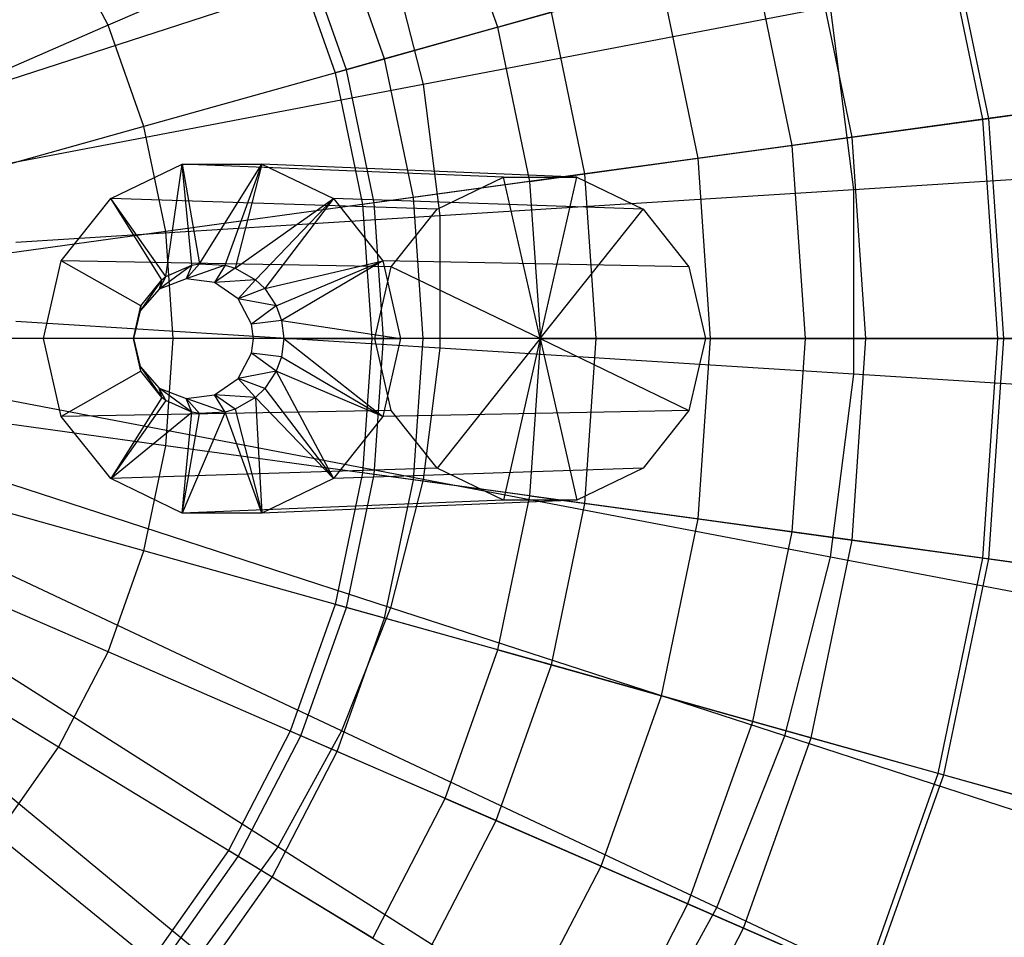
# Model space of a CAD drawing. Extents: x -12.2 to 12.8, y 0.1 to 12.5.
# Tile 59 of 66: x 5.854 to 6.647, y 4.991 to 5.73. Entities that reach past the tile are written whole.
import ezdxf

# ---------------------------------------------------------------- set-up
doc = ezdxf.new("R2010")
doc.units = 0
doc.header["$LTSCALE"] = 2.54
doc.layers.get('0').update_dxf_attribs({"color": 13, "linetype": 'CONTINUOUS'})

# ---------------------------------------------------------------- blocks, each defined once
blk = doc.blocks.new('GRUPUJ_1')
at = {"color": 0}
for p, q in [((18.44433, 5.65522, 7.61823), (18.40183, 5.77479, 7.61823)), ((18.44433, 5.65522, 7.61823), (18.40183, 5.77479, 7.61823)), ((18.83527, 5.58115, 12.80126), (18.79921, 5.75465, 12.80126)), ((18.83527, 5.58115, 12.80126), (18.79921, 5.75465, 12.80126)), ((18.83988, 5.58179, 8.08117), (18.8037, 5.75591, 8.08117)), ((18.83988, 5.58179, 8.08117), (18.8037, 5.75591, 8.08117)), ((18.35304, 5.62964, 7.49957), (18.31488, 5.73703, 7.49957)), ((18.35304, 5.62964, 7.49957), (18.31488, 5.73703, 7.49957)), ((18.13015, 5.65679, 14.10488), (18.09036, 5.73357, 14.10488)), ((18.13015, 5.65679, 14.10488), (18.09036, 5.73357, 14.10488)), ((18.28555, 5.72429, 13.84361), (18.13015, 5.65679, 14.10488)), ((18.28555, 5.72429, 13.84361), (18.13015, 5.65679, 14.10488)), ((18.32225, 5.62101, 13.84361), (18.28555, 5.72429, 13.84361)), ((18.32225, 5.62101, 13.84361), (18.28555, 5.72429, 13.84361)), ((18.72984, 5.56666, 7.91926), (18.69674, 5.72594, 7.91926)), ((18.72984, 5.56666, 7.91926), (18.69674, 5.72594, 7.91926)), ((18.27699, 5.72057, 7.52774), (18.31326, 5.6185, 7.52774)), ((18.35766, 5.71242, 17.97926), (18.03205, 5.60663, 18.05329)), ((18.35766, 5.71242, 17.97926), (18.03205, 5.60663, 18.05329)), ((18.35766, 5.71242, 17.97926), (18.38418, 5.60913, 17.97926)), ((18.35766, 5.71242, 17.97926), (18.38418, 5.60913, 17.97926)), ((18.68154, 5.56002, 13.17998), (18.64979, 5.71279, 13.17998)), ((18.68154, 5.56002, 13.17998), (18.64979, 5.71279, 13.17998)), ((18.44433, 5.65522, 7.61823), (18.57621, 5.69217, 7.76816)), ((18.44433, 5.65522, 7.61823), (18.57621, 5.69217, 7.76816)), ((18.60583, 5.54962, 7.76816), (18.57621, 5.69217, 7.76816)), ((18.60583, 5.54962, 7.76816), (18.57621, 5.69217, 7.76816)), ((18.48743, 5.6673, 13.53372), (18.32225, 5.62101, 13.84361)), ((18.48743, 5.6673, 13.53372), (18.32225, 5.62101, 13.84361)), ((18.71246, 5.67175, 17.87622), (18.38418, 5.60913, 17.97926)), ((18.71246, 5.67175, 17.87622), (18.38418, 5.60913, 17.97926)), ((18.5145, 5.53706, 13.53372), (18.48743, 5.6673, 13.53372)), ((18.5145, 5.53706, 13.53372), (18.48743, 5.6673, 13.53372)), ((18.73109, 5.52431, 17.87622), (18.71246, 5.67175, 17.87622)), ((18.73109, 5.52431, 17.87622), (18.71246, 5.67175, 17.87622)), ((18.13015, 5.65679, 14.10488), (17.98736, 5.59477, 14.30535)), ((18.13015, 5.65679, 14.10488), (17.98736, 5.59477, 14.30535)), ((18.15911, 5.5753, 14.10488), (18.13015, 5.65679, 14.10488)), ((18.15911, 5.5753, 14.10488), (18.13015, 5.65679, 14.10488)), ((18.44433, 5.65522, 7.61823), (18.35304, 5.62964, 7.49957)), ((18.44433, 5.65522, 7.61823), (18.35304, 5.62964, 7.49957)), ((18.47015, 5.53097, 7.61823), (18.44433, 5.65522, 7.61823)), ((18.47015, 5.53097, 7.61823), (18.44433, 5.65522, 7.61823)), ((18.35304, 5.62964, 7.49957), (18.31326, 5.6185, 7.52774)), ((18.35304, 5.62964, 7.49957), (18.31326, 5.6185, 7.52774)), ((18.37623, 5.51806, 7.49957), (18.35304, 5.62964, 7.49957)), ((18.37623, 5.51806, 7.49957), (18.35304, 5.62964, 7.49957)), ((18.32225, 5.62101, 13.84361), (18.15911, 5.5753, 14.10488)), ((18.32225, 5.62101, 13.84361), (18.15911, 5.5753, 14.10488)), ((18.31326, 5.6185, 7.52774), (18.3353, 5.51243, 7.52774)), ((18.34455, 5.5137, 13.84361), (18.32225, 5.62101, 13.84361)), ((18.34455, 5.5137, 13.84361), (18.32225, 5.62101, 13.84361)), ((18.38418, 5.60913, 17.97926), (18.04788, 5.54498, 18.05329)), ((18.38418, 5.60913, 17.97926), (18.04788, 5.54498, 18.05329)), ((18.38418, 5.60913, 17.97926), (18.39755, 5.50332, 17.97926)), ((18.38418, 5.60913, 17.97926), (18.39755, 5.50332, 17.97926)), ((18.97038, 5.59972, 12.4101), (18.83527, 5.58115, 12.80126)), ((18.97038, 5.59972, 12.4101), (18.83527, 5.58115, 12.80126)), ((18.83988, 5.58179, 8.08117), (18.94168, 5.59578, 8.26638)), ((18.83988, 5.58179, 8.08117), (18.94168, 5.59578, 8.26638)), ((18.83527, 5.58115, 12.80126), (18.68154, 5.56002, 13.17998)), ((18.83527, 5.58115, 12.80126), (18.68154, 5.56002, 13.17998)), ((18.72984, 5.56666, 7.91926), (18.83988, 5.58179, 8.08117)), ((18.72984, 5.56666, 7.91926), (18.83988, 5.58179, 8.08117)), ((18.84736, 5.40436, 12.80126), (18.83527, 5.58115, 12.80126)), ((18.84736, 5.40436, 12.80126), (18.83527, 5.58115, 12.80126)), ((18.85202, 5.40436, 8.08117), (18.83988, 5.58179, 8.08117)), ((18.85202, 5.40436, 8.08117), (18.83988, 5.58179, 8.08117)), ((18.15911, 5.5753, 14.10488), (18.0092, 5.5333, 14.30535)), ((18.15911, 5.5753, 14.10488), (18.0092, 5.5333, 14.30535)), ((18.1767, 5.49063, 14.10488), (18.15911, 5.5753, 14.10488)), ((18.1767, 5.49063, 14.10488), (18.15911, 5.5753, 14.10488)), ((18.60583, 5.54962, 7.76816), (18.72984, 5.56666, 7.91926)), ((18.60583, 5.54962, 7.76816), (18.72984, 5.56666, 7.91926)), ((18.74094, 5.40436, 7.91926), (18.72984, 5.56666, 7.91926)), ((18.74094, 5.40436, 7.91926), (18.72984, 5.56666, 7.91926)), ((18.68154, 5.56002, 13.17998), (18.5145, 5.53706, 13.53372)), ((18.68154, 5.56002, 13.17998), (18.5145, 5.53706, 13.53372)), ((18.69219, 5.40436, 13.17998), (18.68154, 5.56002, 13.17998)), ((18.69219, 5.40436, 13.17998), (18.68154, 5.56002, 13.17998)), ((18.47015, 5.53097, 7.61823), (18.60583, 5.54962, 7.76816)), ((18.47015, 5.53097, 7.61823), (18.60583, 5.54962, 7.76816)), ((18.61577, 5.40436, 7.76816), (18.60583, 5.54962, 7.76816)), ((18.61577, 5.40436, 7.76816), (18.60583, 5.54962, 7.76816)), ((18.13228, 5.51718, 12.08956), (18.18999, 5.54504, 12.09373)), ((18.13228, 5.51718, 12.08956), (18.18999, 5.54504, 12.09373)), ((18.17677, 5.45433, 12.24354), (18.18999, 5.54504, 12.09373)), ((18.17677, 5.45433, 12.24354), (18.18999, 5.54504, 12.09373)), ((18.44873, 5.53451, 8.5465), (18.18999, 5.54504, 12.09373)), ((18.44873, 5.53451, 8.5465), (18.18999, 5.54504, 12.09373)), ((18.18999, 5.54504, 12.09373), (18.25404, 5.54504, 12.09836)), ((18.1977, 5.46356, 12.24505), (18.18999, 5.54504, 12.09373)), ((18.18999, 5.54504, 12.09373), (18.20388, 5.46464, 12.2455)), ((18.18999, 5.54504, 12.09373), (18.25404, 5.54504, 12.09836)), ((18.1977, 5.46356, 12.24505), (18.18999, 5.54504, 12.09373)), ((18.18999, 5.54504, 12.09373), (18.20388, 5.46464, 12.2455)), ((18.20388, 5.46464, 12.2455), (18.25404, 5.54504, 12.09836)), ((18.20388, 5.46464, 12.2455), (18.25404, 5.54504, 12.09836)), ((18.22466, 5.46356, 12.247), (18.25404, 5.54504, 12.09836)), ((18.22466, 5.46356, 12.247), (18.25404, 5.54504, 12.09836)), ((18.25404, 5.54504, 12.09836), (18.23266, 5.46114, 12.24758)), ((18.25404, 5.54504, 12.09836), (18.23266, 5.46114, 12.24758)), ((18.50799, 5.53451, 8.55078), (18.25404, 5.54504, 12.09836)), ((18.25404, 5.54504, 12.09836), (18.31175, 5.51718, 12.10253)), ((18.50799, 5.53451, 8.55078), (18.25404, 5.54504, 12.09836)), ((18.25404, 5.54504, 12.09836), (18.31175, 5.51718, 12.10253)), ((19.04368, 5.54397, 17.74906), (18.73109, 5.52431, 17.87622)), ((19.04368, 5.54397, 17.74906), (18.73109, 5.52431, 17.87622)), ((18.5145, 5.53706, 13.53372), (18.34455, 5.5137, 13.84361)), ((18.5145, 5.53706, 13.53372), (18.34455, 5.5137, 13.84361)), ((18.47015, 5.53097, 7.61823), (18.37623, 5.51806, 7.49957)), ((18.47015, 5.53097, 7.61823), (18.37623, 5.51806, 7.49957)), ((18.39534, 5.50873, 8.54264), (18.44873, 5.53451, 8.5465)), ((18.39534, 5.50873, 8.54264), (18.44873, 5.53451, 8.5465)), ((18.44873, 5.53451, 8.5465), (18.50799, 5.53451, 8.55078)), ((18.47838, 5.40436, 8.54832), (18.44873, 5.53451, 8.5465)), ((18.44873, 5.53451, 8.5465), (18.50799, 5.53451, 8.55078)), ((18.47838, 5.40436, 8.54832), (18.44873, 5.53451, 8.5465)), ((18.47881, 5.40436, 7.61823), (18.47015, 5.53097, 7.61823)), ((18.47881, 5.40436, 7.61823), (18.47015, 5.53097, 7.61823)), ((18.47838, 5.40436, 8.54832), (18.50799, 5.53451, 8.55078)), ((18.47838, 5.40436, 8.54832), (18.50799, 5.53451, 8.55078)), ((18.50799, 5.53451, 8.55078), (18.56138, 5.50873, 8.55464)), ((18.50799, 5.53451, 8.55078), (18.56138, 5.50873, 8.55464)), ((18.52357, 5.40436, 13.53372), (18.5145, 5.53706, 13.53372)), ((18.52357, 5.40436, 13.53372), (18.5145, 5.53706, 13.53372)), ((18.73109, 5.52431, 17.87622), (18.39755, 5.50332, 17.97926)), ((18.73109, 5.52431, 17.87622), (18.39755, 5.50332, 17.97926)), ((18.73109, 5.37569, 17.87622), (18.73109, 5.52431, 17.87622)), ((18.73109, 5.37569, 17.87622), (18.73109, 5.52431, 17.87622)), ((18.09234, 5.46697, 12.08667), (18.13228, 5.51718, 12.08956)), ((18.09234, 5.46697, 12.08667), (18.13228, 5.51718, 12.08956)), ((18.39534, 5.50873, 8.54264), (18.13228, 5.51718, 12.08956)), ((18.39534, 5.50873, 8.54264), (18.13228, 5.51718, 12.08956)), ((18.17341, 5.45184, 12.2433), (18.13228, 5.51718, 12.08956)), ((18.17677, 5.45433, 12.24354), (18.13228, 5.51718, 12.08956)), ((18.17341, 5.45184, 12.2433), (18.13228, 5.51718, 12.08956)), ((18.17677, 5.45433, 12.24354), (18.13228, 5.51718, 12.08956)), ((18.23266, 5.46114, 12.24758), (18.31175, 5.51718, 12.10253)), ((18.23266, 5.46114, 12.24758), (18.31175, 5.51718, 12.10253)), ((18.24894, 5.45184, 12.24876), (18.31175, 5.51718, 12.10253)), ((18.24894, 5.45184, 12.24876), (18.31175, 5.51718, 12.10253)), ((18.31175, 5.51718, 12.10253), (18.25651, 5.44463, 12.2493)), ((18.31175, 5.51718, 12.10253), (18.25651, 5.44463, 12.2493)), ((18.56138, 5.50873, 8.55464), (18.31175, 5.51718, 12.10253)), ((18.56138, 5.50873, 8.55464), (18.31175, 5.51718, 12.10253)), ((18.31175, 5.51718, 12.10253), (18.35169, 5.46697, 12.10542)), ((18.31175, 5.51718, 12.10253), (18.35169, 5.46697, 12.10542)), ((18.37623, 5.51806, 7.49957), (18.3353, 5.51243, 7.52774)), ((18.37623, 5.51806, 7.49957), (18.3353, 5.51243, 7.52774)), ((18.38401, 5.40436, 7.49957), (18.37623, 5.51806, 7.49957)), ((18.38401, 5.40436, 7.49957), (18.37623, 5.51806, 7.49957)), ((18.34455, 5.5137, 13.84361), (18.1767, 5.49063, 14.10488)), ((18.34455, 5.5137, 13.84361), (18.1767, 5.49063, 14.10488)), ((18.3353, 5.51243, 7.52774), (18.3427, 5.40436, 7.52774)), ((18.35203, 5.40436, 13.84361), (18.34455, 5.5137, 13.84361)), ((18.35203, 5.40436, 13.84361), (18.34455, 5.5137, 13.84361)), ((18.35839, 5.46228, 8.53997), (18.39534, 5.50873, 8.54264)), ((18.35839, 5.46228, 8.53997), (18.39534, 5.50873, 8.54264)), ((18.47838, 5.40436, 8.54832), (18.56138, 5.50873, 8.55464)), ((18.47838, 5.40436, 8.54832), (18.56138, 5.50873, 8.55464)), ((18.56138, 5.50873, 8.55464), (18.59833, 5.46228, 8.55731)), ((18.56138, 5.50873, 8.55464), (18.59833, 5.46228, 8.55731)), ((18.39755, 5.50332, 17.97926), (18.05586, 5.48183, 18.05329)), ((18.39755, 5.50332, 17.97926), (18.05586, 5.48183, 18.05329)), ((18.39755, 5.50332, 17.97926), (18.39755, 5.39668, 17.97926)), ((18.39755, 5.50332, 17.97926), (18.39755, 5.39668, 17.97926)), ((18.1767, 5.49063, 14.10488), (18.02247, 5.46944, 14.30535)), ((18.1767, 5.49063, 14.10488), (18.02247, 5.46944, 14.30535)), ((18.1826, 5.40436, 14.10488), (18.1767, 5.49063, 14.10488)), ((18.1826, 5.40436, 14.10488), (18.1767, 5.49063, 14.10488)), ((18.07809, 5.40436, 12.08564), (18.09234, 5.46697, 12.08667)), ((18.07809, 5.40436, 12.08564), (18.09234, 5.46697, 12.08667)), ((18.35839, 5.46228, 8.53997), (18.09234, 5.46697, 12.08667)), ((18.35839, 5.46228, 8.53997), (18.09234, 5.46697, 12.08667)), ((18.15661, 5.43071, 12.24208), (18.09234, 5.46697, 12.08667)), ((18.15661, 5.43071, 12.24208), (18.09234, 5.46697, 12.08667)), ((18.1977, 5.46356, 12.24505), (18.17148, 5.44424, 12.41339)), ((18.1977, 5.46356, 12.24505), (18.17148, 5.44424, 12.41339)), ((18.17677, 5.45433, 12.24354), (18.1977, 5.46356, 12.24505)), ((18.17677, 5.45433, 12.24354), (18.1977, 5.46356, 12.24505)), ((18.20388, 5.46464, 12.2455), (18.19311, 5.45246, 12.41496)), ((18.20388, 5.46464, 12.2455), (18.19311, 5.45246, 12.41496)), ((18.1977, 5.46356, 12.24505), (18.19311, 5.45246, 12.41496)), ((18.1977, 5.46356, 12.24505), (18.19311, 5.45246, 12.41496)), ((18.22466, 5.46356, 12.247), (18.19311, 5.45246, 12.41496)), ((18.22466, 5.46356, 12.247), (18.19311, 5.45246, 12.41496)), ((18.1977, 5.46356, 12.24505), (18.20388, 5.46464, 12.2455)), ((18.1977, 5.46356, 12.24505), (18.20388, 5.46464, 12.2455)), ((18.20388, 5.46464, 12.2455), (18.22466, 5.46356, 12.247)), ((18.20388, 5.46464, 12.2455), (18.22466, 5.46356, 12.247)), ((18.22466, 5.46356, 12.247), (18.21608, 5.44967, 12.41662)), ((18.22466, 5.46356, 12.247), (18.21608, 5.44967, 12.41662)), ((18.23266, 5.46114, 12.24758), (18.21608, 5.44967, 12.41662)), ((18.23266, 5.46114, 12.24758), (18.21608, 5.44967, 12.41662)), ((18.22466, 5.46356, 12.247), (18.23266, 5.46114, 12.24758)), ((18.22466, 5.46356, 12.247), (18.23266, 5.46114, 12.24758)), ((18.23266, 5.46114, 12.24758), (18.24894, 5.45184, 12.24876)), ((18.23266, 5.46114, 12.24758), (18.24894, 5.45184, 12.24876)), ((18.25651, 5.44463, 12.2493), (18.35169, 5.46697, 12.10542)), ((18.25651, 5.44463, 12.2493), (18.35169, 5.46697, 12.10542)), ((18.26575, 5.43071, 12.24997), (18.35169, 5.46697, 12.10542)), ((18.26575, 5.43071, 12.24997), (18.35169, 5.46697, 12.10542)), ((18.35169, 5.46697, 12.10542), (18.26999, 5.41889, 12.25028)), ((18.35169, 5.46697, 12.10542), (18.26999, 5.41889, 12.25028)), ((18.3452, 5.40436, 8.53902), (18.35839, 5.46228, 8.53997)), ((18.3452, 5.40436, 8.53902), (18.35839, 5.46228, 8.53997)), ((18.35169, 5.46697, 12.10542), (18.36595, 5.40436, 12.10645)), ((18.59833, 5.46228, 8.55731), (18.35169, 5.46697, 12.10542)), ((18.59833, 5.46228, 8.55731), (18.35169, 5.46697, 12.10542)), ((18.35169, 5.46697, 12.10542), (18.36595, 5.40436, 12.10645)), ((18.47838, 5.40436, 8.54832), (18.35839, 5.46228, 8.53997)), ((18.47838, 5.40436, 8.54832), (18.35839, 5.46228, 8.53997)), ((18.59833, 5.46228, 8.55731), (18.61152, 5.40436, 8.55826)), ((18.59833, 5.46228, 8.55731), (18.61152, 5.40436, 8.55826)), ((18.17341, 5.45184, 12.2433), (18.15614, 5.42688, 12.41229)), ((18.17341, 5.45184, 12.2433), (18.15614, 5.42688, 12.41229)), ((18.15661, 5.43071, 12.24208), (18.17341, 5.45184, 12.2433)), ((18.15661, 5.43071, 12.24208), (18.17341, 5.45184, 12.2433)), ((18.17677, 5.45433, 12.24354), (18.17148, 5.44424, 12.41339)), ((18.17677, 5.45433, 12.24354), (18.17148, 5.44424, 12.41339)), ((18.19311, 5.45246, 12.41496), (18.17148, 5.44424, 12.41339)), ((18.19311, 5.45246, 12.41496), (18.17148, 5.44424, 12.41339)), ((18.17341, 5.45184, 12.2433), (18.17148, 5.44424, 12.41339)), ((18.17341, 5.45184, 12.2433), (18.17148, 5.44424, 12.41339)), ((18.17341, 5.45184, 12.2433), (18.17677, 5.45433, 12.24354)), ((18.17341, 5.45184, 12.2433), (18.17677, 5.45433, 12.24354)), ((18.21608, 5.44967, 12.41662), (18.19311, 5.45246, 12.41496)), ((18.21608, 5.44967, 12.41662), (18.19311, 5.45246, 12.41496)), ((18.24894, 5.45184, 12.24876), (18.21608, 5.44967, 12.41662)), ((18.24894, 5.45184, 12.24876), (18.21608, 5.44967, 12.41662)), ((18.24894, 5.45184, 12.24876), (18.23512, 5.43649, 12.41799)), ((18.24894, 5.45184, 12.24876), (18.23512, 5.43649, 12.41799)), ((18.24894, 5.45184, 12.24876), (18.25651, 5.44463, 12.2493)), ((18.24894, 5.45184, 12.24876), (18.25651, 5.44463, 12.2493)), ((18.17148, 5.44424, 12.41339), (18.15614, 5.42688, 12.41229)), ((18.17148, 5.44424, 12.41339), (18.15614, 5.42688, 12.41229)), ((18.23512, 5.43649, 12.41799), (18.21608, 5.44967, 12.41662)), ((18.23512, 5.43649, 12.41799), (18.21608, 5.44967, 12.41662)), ((18.25651, 5.44463, 12.2493), (18.23512, 5.43649, 12.41799)), ((18.25651, 5.44463, 12.2493), (18.23512, 5.43649, 12.41799)), ((18.25651, 5.44463, 12.2493), (18.26575, 5.43071, 12.24997)), ((18.25651, 5.44463, 12.2493), (18.26575, 5.43071, 12.24997)), ((18.24587, 5.41595, 12.41877), (18.23512, 5.43649, 12.41799)), ((18.26575, 5.43071, 12.24997), (18.23512, 5.43649, 12.41799)), ((18.24587, 5.41595, 12.41877), (18.23512, 5.43649, 12.41799)), ((18.26575, 5.43071, 12.24997), (18.23512, 5.43649, 12.41799)), ((18.15661, 5.43071, 12.24208), (18.15061, 5.40436, 12.41189)), ((18.15061, 5.40436, 12.24165), (18.15661, 5.43071, 12.24208)), ((18.15661, 5.43071, 12.24208), (18.15061, 5.40436, 12.41189)), ((18.15061, 5.40436, 12.24165), (18.15661, 5.43071, 12.24208)), ((18.15661, 5.43071, 12.24208), (18.15614, 5.42688, 12.41229)), ((18.15661, 5.43071, 12.24208), (18.15614, 5.42688, 12.41229)), ((18.26575, 5.43071, 12.24997), (18.24587, 5.41595, 12.41877)), ((18.26575, 5.43071, 12.24997), (18.24587, 5.41595, 12.41877)), ((18.26575, 5.43071, 12.24997), (18.26999, 5.41889, 12.25028)), ((18.26575, 5.43071, 12.24997), (18.26999, 5.41889, 12.25028)), ((18.15614, 5.42688, 12.41229), (18.15061, 5.40436, 12.41189)), ((18.15614, 5.42688, 12.41229), (18.15061, 5.40436, 12.41189)), ((18.39755, 5.39668, 17.97926), (18.05586, 5.41817, 18.05329)), ((18.39755, 5.39668, 17.97926), (18.05586, 5.41817, 18.05329)), ((18.26999, 5.41889, 12.25028), (18.24587, 5.41595, 12.41877)), ((18.26999, 5.41889, 12.25028), (18.24587, 5.41595, 12.41877)), ((18.24727, 5.40436, 12.41887), (18.24587, 5.41595, 12.41877)), ((18.24727, 5.40436, 12.41887), (18.24587, 5.41595, 12.41877)), ((18.26999, 5.41889, 12.25028), (18.36595, 5.40436, 12.10645)), ((18.26999, 5.41889, 12.25028), (18.27175, 5.40436, 12.25041)), ((18.26999, 5.41889, 12.25028), (18.36595, 5.40436, 12.10645)), ((18.26999, 5.41889, 12.25028), (18.27175, 5.40436, 12.25041)), ((18.1826, 5.40436, 14.10488), (18.02692, 5.40436, 14.30535)), ((18.1826, 5.40436, 14.10488), (18.02692, 5.40436, 14.30535)), ((18.3452, 5.40436, 8.53902), (18.07809, 5.40436, 12.08564)), ((18.09234, 5.34175, 12.08667), (18.07809, 5.40436, 12.08564)), ((18.3452, 5.40436, 8.53902), (18.07809, 5.40436, 12.08564)), ((18.15061, 5.40436, 12.24165), (18.07809, 5.40436, 12.08564)), ((18.15061, 5.40436, 12.24165), (18.07809, 5.40436, 12.08564)), ((18.09234, 5.34175, 12.08667), (18.07809, 5.40436, 12.08564)), ((18.15061, 5.40436, 12.41189), (18.15614, 5.38184, 12.41229)), ((18.15061, 5.40436, 12.24165), (18.15061, 5.40436, 12.41189)), ((18.15061, 5.40436, 12.24165), (18.15061, 5.40436, 12.41189)), ((18.15061, 5.40436, 12.24165), (18.15614, 5.38184, 12.41229)), ((18.15061, 5.40436, 12.41189), (18.15614, 5.38184, 12.41229)), ((18.15061, 5.40436, 12.24165), (18.15614, 5.38184, 12.41229)), ((18.15661, 5.37801, 12.24208), (18.15061, 5.40436, 12.24165)), ((18.15661, 5.37801, 12.24208), (18.15061, 5.40436, 12.24165)), ((18.1767, 5.31808, 14.10488), (18.1826, 5.40436, 14.10488)), ((18.1767, 5.31808, 14.10488), (18.1826, 5.40436, 14.10488)), ((18.35203, 5.40436, 13.84361), (18.1826, 5.40436, 14.10488)), ((18.35203, 5.40436, 13.84361), (18.1826, 5.40436, 14.10488)), ((18.24587, 5.39276, 12.41877), (18.24727, 5.40436, 12.41887)), ((18.24587, 5.39276, 12.41877), (18.24727, 5.40436, 12.41887)), ((18.27175, 5.40436, 12.25041), (18.24727, 5.40436, 12.41887)), ((18.27175, 5.40436, 12.25041), (18.24727, 5.40436, 12.41887)), ((18.27175, 5.40436, 12.25041), (18.26999, 5.38982, 12.25028)), ((18.27175, 5.40436, 12.25041), (18.26999, 5.38982, 12.25028)), ((18.27175, 5.40436, 12.25041), (18.36595, 5.40436, 12.10645)), ((18.27175, 5.40436, 12.25041), (18.35169, 5.34175, 12.10542)), ((18.27175, 5.40436, 12.25041), (18.36595, 5.40436, 12.10645)), ((18.27175, 5.40436, 12.25041), (18.35169, 5.34175, 12.10542)), ((18.3427, 5.40436, 7.52774), (18.3353, 5.29628, 7.52774)), ((18.38401, 5.40436, 7.49957), (18.3427, 5.40436, 7.52774)), ((18.38401, 5.40436, 7.49957), (18.3427, 5.40436, 7.52774)), ((18.34455, 5.29501, 13.84361), (18.35203, 5.40436, 13.84361)), ((18.34455, 5.29501, 13.84361), (18.35203, 5.40436, 13.84361)), ((18.47838, 5.40436, 8.54832), (18.3452, 5.40436, 8.53902)), ((18.35839, 5.34643, 8.53997), (18.3452, 5.40436, 8.53902)), ((18.47838, 5.40436, 8.54832), (18.3452, 5.40436, 8.53902)), ((18.35839, 5.34643, 8.53997), (18.3452, 5.40436, 8.53902)), ((18.36595, 5.40436, 12.10645), (18.35169, 5.34175, 12.10542)), ((18.36595, 5.40436, 12.10645), (18.35169, 5.34175, 12.10542)), ((18.52357, 5.40436, 13.53372), (18.35203, 5.40436, 13.84361)), ((18.52357, 5.40436, 13.53372), (18.35203, 5.40436, 13.84361)), ((18.61152, 5.40436, 8.55826), (18.36595, 5.40436, 12.10645)), ((18.61152, 5.40436, 8.55826), (18.36595, 5.40436, 12.10645)), ((18.37623, 5.29066, 7.49957), (18.38401, 5.40436, 7.49957)), ((18.37623, 5.29066, 7.49957), (18.38401, 5.40436, 7.49957)), ((18.47881, 5.40436, 7.61823), (18.38401, 5.40436, 7.49957)), ((18.47881, 5.40436, 7.61823), (18.38401, 5.40436, 7.49957)), ((18.47838, 5.40436, 8.54832), (18.39534, 5.29998, 8.54264)), ((18.47838, 5.40436, 8.54832), (18.39534, 5.29998, 8.54264)), ((18.47838, 5.40436, 8.54832), (18.44873, 5.2742, 8.5465)), ((18.47838, 5.40436, 8.54832), (18.44873, 5.2742, 8.5465)), ((18.47015, 5.27775, 7.61823), (18.47881, 5.40436, 7.61823)), ((18.47015, 5.27775, 7.61823), (18.47881, 5.40436, 7.61823)), ((18.47838, 5.40436, 8.54832), (18.50799, 5.2742, 8.55078)), ((18.47838, 5.40436, 8.54832), (18.59833, 5.34643, 8.55731)), ((18.47838, 5.40436, 8.54832), (18.61152, 5.40436, 8.55826)), ((18.47838, 5.40436, 8.54832), (18.50799, 5.2742, 8.55078)), ((18.47838, 5.40436, 8.54832), (18.59833, 5.34643, 8.55731)), ((18.47838, 5.40436, 8.54832), (18.61152, 5.40436, 8.55826)), ((18.47881, 5.40436, 7.61823), (18.61577, 5.40436, 7.76816)), ((18.47881, 5.40436, 7.61823), (18.61577, 5.40436, 7.76816)), ((18.5145, 5.27165, 13.53372), (18.52357, 5.40436, 13.53372)), ((18.5145, 5.27165, 13.53372), (18.52357, 5.40436, 13.53372)), ((18.69219, 5.40436, 13.17998), (18.52357, 5.40436, 13.53372)), ((18.69219, 5.40436, 13.17998), (18.52357, 5.40436, 13.53372)), ((18.61152, 5.40436, 8.55826), (18.59833, 5.34643, 8.55731)), ((18.61152, 5.40436, 8.55826), (18.59833, 5.34643, 8.55731)), ((18.60583, 5.2591, 7.76816), (18.61577, 5.40436, 7.76816)), ((18.60583, 5.2591, 7.76816), (18.61577, 5.40436, 7.76816)), ((18.61577, 5.40436, 7.76816), (18.74094, 5.40436, 7.91926)), ((18.61577, 5.40436, 7.76816), (18.74094, 5.40436, 7.91926)), ((18.68154, 5.24869, 13.17998), (18.69219, 5.40436, 13.17998)), ((18.68154, 5.24869, 13.17998), (18.69219, 5.40436, 13.17998)), ((18.84736, 5.40436, 12.80126), (18.69219, 5.40436, 13.17998)), ((18.84736, 5.40436, 12.80126), (18.69219, 5.40436, 13.17998)), ((18.72984, 5.24205, 7.91926), (18.74094, 5.40436, 7.91926)), ((18.72984, 5.24205, 7.91926), (18.74094, 5.40436, 7.91926)), ((18.74094, 5.40436, 7.91926), (18.85202, 5.40436, 8.08117)), ((18.74094, 5.40436, 7.91926), (18.85202, 5.40436, 8.08117)), ((18.83527, 5.22756, 12.80126), (18.84736, 5.40436, 12.80126)), ((18.83527, 5.22756, 12.80126), (18.84736, 5.40436, 12.80126)), ((18.83988, 5.22693, 8.08117), (18.85202, 5.40436, 8.08117)), ((18.83988, 5.22693, 8.08117), (18.85202, 5.40436, 8.08117)), ((18.98375, 5.40436, 12.4101), (18.84736, 5.40436, 12.80126)), ((18.98375, 5.40436, 12.4101), (18.84736, 5.40436, 12.80126)), ((18.85202, 5.40436, 8.08117), (18.95477, 5.40436, 8.26638)), ((18.85202, 5.40436, 8.08117), (18.95477, 5.40436, 8.26638)), ((18.39755, 5.39668, 17.97926), (18.38418, 5.29087, 17.97926)), ((18.39755, 5.39668, 17.97926), (18.38418, 5.29087, 17.97926)), ((18.73109, 5.37569, 17.87622), (18.39755, 5.39668, 17.97926)), ((18.73109, 5.37569, 17.87622), (18.39755, 5.39668, 17.97926)), ((18.23512, 5.37222, 12.41799), (18.24587, 5.39276, 12.41877)), ((18.23512, 5.37222, 12.41799), (18.24587, 5.39276, 12.41877)), ((18.26575, 5.37801, 12.24997), (18.24587, 5.39276, 12.41877)), ((18.26999, 5.38982, 12.25028), (18.24587, 5.39276, 12.41877)), ((18.26575, 5.37801, 12.24997), (18.24587, 5.39276, 12.41877)), ((18.26999, 5.38982, 12.25028), (18.24587, 5.39276, 12.41877)), ((18.26999, 5.38982, 12.25028), (18.26575, 5.37801, 12.24997)), ((18.26999, 5.38982, 12.25028), (18.26575, 5.37801, 12.24997)), ((18.26999, 5.38982, 12.25028), (18.35169, 5.34175, 12.10542)), ((18.26999, 5.38982, 12.25028), (18.35169, 5.34175, 12.10542)), ((18.15614, 5.38184, 12.41229), (18.17148, 5.36448, 12.41339)), ((18.15661, 5.37801, 12.24208), (18.15614, 5.38184, 12.41229)), ((18.15661, 5.37801, 12.24208), (18.15614, 5.38184, 12.41229)), ((18.15614, 5.38184, 12.41229), (18.17341, 5.35688, 12.2433)), ((18.15614, 5.38184, 12.41229), (18.17148, 5.36448, 12.41339)), ((18.15614, 5.38184, 12.41229), (18.17341, 5.35688, 12.2433)), ((18.15661, 5.37801, 12.24208), (18.09234, 5.34175, 12.08667)), ((18.15661, 5.37801, 12.24208), (18.09234, 5.34175, 12.08667)), ((18.17341, 5.35688, 12.2433), (18.15661, 5.37801, 12.24208)), ((18.17341, 5.35688, 12.2433), (18.15661, 5.37801, 12.24208)), ((18.21608, 5.35905, 12.41662), (18.23512, 5.37222, 12.41799)), ((18.21608, 5.35905, 12.41662), (18.23512, 5.37222, 12.41799)), ((18.26575, 5.37801, 12.24997), (18.23512, 5.37222, 12.41799)), ((18.26575, 5.37801, 12.24997), (18.23512, 5.37222, 12.41799)), ((18.24894, 5.35688, 12.24876), (18.23512, 5.37222, 12.41799)), ((18.25651, 5.36409, 12.2493), (18.23512, 5.37222, 12.41799)), ((18.25651, 5.36409, 12.2493), (18.23512, 5.37222, 12.41799)), ((18.24894, 5.35688, 12.24876), (18.23512, 5.37222, 12.41799)), ((18.26575, 5.37801, 12.24997), (18.25651, 5.36409, 12.2493)), ((18.26575, 5.37801, 12.24997), (18.25651, 5.36409, 12.2493)), ((18.35169, 5.34175, 12.10542), (18.26575, 5.37801, 12.24997)), ((18.26575, 5.37801, 12.24997), (18.31175, 5.29154, 12.10253)), ((18.26575, 5.37801, 12.24997), (18.31175, 5.29154, 12.10253)), ((18.35169, 5.34175, 12.10542), (18.26575, 5.37801, 12.24997)), ((18.71246, 5.22825, 17.87622), (18.73109, 5.37569, 17.87622)), ((18.71246, 5.22825, 17.87622), (18.73109, 5.37569, 17.87622)), ((19.04368, 5.35603, 17.74906), (18.73109, 5.37569, 17.87622)), ((19.04368, 5.35603, 17.74906), (18.73109, 5.37569, 17.87622)), ((18.17148, 5.36448, 12.41339), (18.19311, 5.35625, 12.41496)), ((18.17677, 5.35438, 12.24354), (18.17148, 5.36448, 12.41339)), ((18.17341, 5.35688, 12.2433), (18.17148, 5.36448, 12.41339)), ((18.17677, 5.35438, 12.24354), (18.17148, 5.36448, 12.41339)), ((18.1977, 5.34515, 12.24505), (18.17148, 5.36448, 12.41339)), ((18.1977, 5.34515, 12.24505), (18.17148, 5.36448, 12.41339)), ((18.17148, 5.36448, 12.41339), (18.19311, 5.35625, 12.41496)), ((18.17341, 5.35688, 12.2433), (18.17148, 5.36448, 12.41339)), ((18.25651, 5.36409, 12.2493), (18.24894, 5.35688, 12.24876)), ((18.25651, 5.36409, 12.2493), (18.24894, 5.35688, 12.24876)), ((18.25651, 5.36409, 12.2493), (18.31175, 5.29154, 12.10253)), ((18.25651, 5.36409, 12.2493), (18.31175, 5.29154, 12.10253)), ((18.17341, 5.35688, 12.2433), (18.13228, 5.29154, 12.08956)), ((18.17341, 5.35688, 12.2433), (18.13228, 5.29154, 12.08956)), ((18.17677, 5.35438, 12.24354), (18.17341, 5.35688, 12.2433)), ((18.17677, 5.35438, 12.24354), (18.17341, 5.35688, 12.2433)), ((18.19311, 5.35625, 12.41496), (18.21608, 5.35905, 12.41662)), ((18.19311, 5.35625, 12.41496), (18.21608, 5.35905, 12.41662)), ((18.22466, 5.34515, 12.247), (18.19311, 5.35625, 12.41496)), ((18.20388, 5.34407, 12.2455), (18.19311, 5.35625, 12.41496)), ((18.1977, 5.34515, 12.24505), (18.19311, 5.35625, 12.41496)), ((18.1977, 5.34515, 12.24505), (18.19311, 5.35625, 12.41496)), ((18.20388, 5.34407, 12.2455), (18.19311, 5.35625, 12.41496)), ((18.22466, 5.34515, 12.247), (18.19311, 5.35625, 12.41496)), ((18.23266, 5.34758, 12.24758), (18.21608, 5.35905, 12.41662)), ((18.24894, 5.35688, 12.24876), (18.21608, 5.35905, 12.41662)), ((18.22466, 5.34515, 12.247), (18.21608, 5.35905, 12.41662)), ((18.24894, 5.35688, 12.24876), (18.21608, 5.35905, 12.41662)), ((18.23266, 5.34758, 12.24758), (18.21608, 5.35905, 12.41662)), ((18.22466, 5.34515, 12.247), (18.21608, 5.35905, 12.41662)), ((18.24894, 5.35688, 12.24876), (18.23266, 5.34758, 12.24758)), ((18.24894, 5.35688, 12.24876), (18.23266, 5.34758, 12.24758)), ((18.24894, 5.35688, 12.24876), (18.31175, 5.29154, 12.10253)), ((18.24894, 5.35688, 12.24876), (18.25404, 5.26367, 12.09836)), ((18.24894, 5.35688, 12.24876), (18.31175, 5.29154, 12.10253)), ((18.24894, 5.35688, 12.24876), (18.25404, 5.26367, 12.09836)), ((18.38418, 5.29087, 17.97926), (18.04788, 5.35502, 18.05329)), ((18.38418, 5.29087, 17.97926), (18.04788, 5.35502, 18.05329)), ((18.17677, 5.35438, 12.24354), (18.13228, 5.29154, 12.08956)), ((18.17677, 5.35438, 12.24354), (18.13228, 5.29154, 12.08956)), ((18.1977, 5.34515, 12.24505), (18.17677, 5.35438, 12.24354)), ((18.1977, 5.34515, 12.24505), (18.17677, 5.35438, 12.24354)), ((18.35839, 5.34643, 8.53997), (18.09234, 5.34175, 12.08667)), ((18.35839, 5.34643, 8.53997), (18.09234, 5.34175, 12.08667)), ((18.13228, 5.29154, 12.08956), (18.09234, 5.34175, 12.08667)), ((18.13228, 5.29154, 12.08956), (18.09234, 5.34175, 12.08667)), ((18.13228, 5.29154, 12.08956), (18.1977, 5.34515, 12.24505)), ((18.13228, 5.29154, 12.08956), (18.1977, 5.34515, 12.24505)), ((18.18999, 5.26367, 12.09373), (18.1977, 5.34515, 12.24505)), ((18.18999, 5.26367, 12.09373), (18.1977, 5.34515, 12.24505)), ((18.22466, 5.34515, 12.247), (18.18999, 5.26367, 12.09373)), ((18.22466, 5.34515, 12.247), (18.18999, 5.26367, 12.09373)), ((18.18999, 5.26367, 12.09373), (18.20388, 5.34407, 12.2455)), ((18.18999, 5.26367, 12.09373), (18.20388, 5.34407, 12.2455)), ((18.20388, 5.34407, 12.2455), (18.1977, 5.34515, 12.24505)), ((18.20388, 5.34407, 12.2455), (18.1977, 5.34515, 12.24505)), ((18.22466, 5.34515, 12.247), (18.20388, 5.34407, 12.2455)), ((18.22466, 5.34515, 12.247), (18.20388, 5.34407, 12.2455)), ((18.23266, 5.34758, 12.24758), (18.22466, 5.34515, 12.247)), ((18.23266, 5.34758, 12.24758), (18.22466, 5.34515, 12.247)), ((18.25404, 5.26367, 12.09836), (18.22466, 5.34515, 12.247)), ((18.25404, 5.26367, 12.09836), (18.22466, 5.34515, 12.247)), ((18.23266, 5.34758, 12.24758), (18.25404, 5.26367, 12.09836)), ((18.23266, 5.34758, 12.24758), (18.25404, 5.26367, 12.09836)), ((18.35169, 5.34175, 12.10542), (18.31175, 5.29154, 12.10253)), ((18.35169, 5.34175, 12.10542), (18.31175, 5.29154, 12.10253)), ((18.59833, 5.34643, 8.55731), (18.35169, 5.34175, 12.10542)), ((18.59833, 5.34643, 8.55731), (18.35169, 5.34175, 12.10542)), ((18.39534, 5.29998, 8.54264), (18.35839, 5.34643, 8.53997)), ((18.39534, 5.29998, 8.54264), (18.35839, 5.34643, 8.53997)), ((18.59833, 5.34643, 8.55731), (18.56138, 5.29998, 8.55464)), ((18.59833, 5.34643, 8.55731), (18.56138, 5.29998, 8.55464)), ((18.1767, 5.31808, 14.10488), (18.02247, 5.33928, 14.30535)), ((18.1767, 5.31808, 14.10488), (18.02247, 5.33928, 14.30535)), ((18.15911, 5.23341, 14.10488), (18.1767, 5.31808, 14.10488)), ((18.15911, 5.23341, 14.10488), (18.1767, 5.31808, 14.10488)), ((18.34455, 5.29501, 13.84361), (18.1767, 5.31808, 14.10488)), ((18.34455, 5.29501, 13.84361), (18.1767, 5.31808, 14.10488)), ((18.35766, 5.18757, 17.97926), (18.03205, 5.29337, 18.05329)), ((18.35766, 5.18757, 17.97926), (18.03205, 5.29337, 18.05329)), ((18.39534, 5.29998, 8.54264), (18.13228, 5.29154, 12.08956)), ((18.39534, 5.29998, 8.54264), (18.13228, 5.29154, 12.08956)), ((18.56138, 5.29998, 8.55464), (18.31175, 5.29154, 12.10253)), ((18.56138, 5.29998, 8.55464), (18.31175, 5.29154, 12.10253)), ((18.3353, 5.29628, 7.52774), (18.31326, 5.19022, 7.52774)), ((18.32225, 5.1877, 13.84361), (18.34455, 5.29501, 13.84361)), ((18.32225, 5.1877, 13.84361), (18.34455, 5.29501, 13.84361)), ((18.37623, 5.29066, 7.49957), (18.3353, 5.29628, 7.52774)), ((18.37623, 5.29066, 7.49957), (18.3353, 5.29628, 7.52774)), ((18.5145, 5.27165, 13.53372), (18.34455, 5.29501, 13.84361)), ((18.5145, 5.27165, 13.53372), (18.34455, 5.29501, 13.84361)), ((18.44873, 5.2742, 8.5465), (18.39534, 5.29998, 8.54264)), ((18.44873, 5.2742, 8.5465), (18.39534, 5.29998, 8.54264)), ((18.56138, 5.29998, 8.55464), (18.50799, 5.2742, 8.55078)), ((18.56138, 5.29998, 8.55464), (18.50799, 5.2742, 8.55078)), ((18.18999, 5.26367, 12.09373), (18.13228, 5.29154, 12.08956)), ((18.18999, 5.26367, 12.09373), (18.13228, 5.29154, 12.08956)), ((18.31175, 5.29154, 12.10253), (18.25404, 5.26367, 12.09836)), ((18.31175, 5.29154, 12.10253), (18.25404, 5.26367, 12.09836)), ((18.35304, 5.17907, 7.49957), (18.37623, 5.29066, 7.49957)), ((18.35304, 5.17907, 7.49957), (18.37623, 5.29066, 7.49957)), ((18.38418, 5.29087, 17.97926), (18.35766, 5.18757, 17.97926)), ((18.38418, 5.29087, 17.97926), (18.35766, 5.18757, 17.97926)), ((18.47015, 5.27775, 7.61823), (18.37623, 5.29066, 7.49957)), ((18.47015, 5.27775, 7.61823), (18.37623, 5.29066, 7.49957)), ((18.71246, 5.22825, 17.87622), (18.38418, 5.29087, 17.97926)), ((18.71246, 5.22825, 17.87622), (18.38418, 5.29087, 17.97926)), ((18.44433, 5.1535, 7.61823), (18.47015, 5.27775, 7.61823)), ((18.44433, 5.1535, 7.61823), (18.47015, 5.27775, 7.61823)), ((18.47015, 5.27775, 7.61823), (18.60583, 5.2591, 7.76816)), ((18.47015, 5.27775, 7.61823), (18.60583, 5.2591, 7.76816)), ((18.15911, 5.23341, 14.10488), (18.0092, 5.27541, 14.30535)), ((18.15911, 5.23341, 14.10488), (18.0092, 5.27541, 14.30535)), ((18.44873, 5.2742, 8.5465), (18.18999, 5.26367, 12.09373)), ((18.44873, 5.2742, 8.5465), (18.18999, 5.26367, 12.09373)), ((18.50799, 5.2742, 8.55078), (18.25404, 5.26367, 12.09836)), ((18.50799, 5.2742, 8.55078), (18.25404, 5.26367, 12.09836)), ((18.50799, 5.2742, 8.55078), (18.44873, 5.2742, 8.5465)), ((18.50799, 5.2742, 8.55078), (18.44873, 5.2742, 8.5465)), ((18.48743, 5.14142, 13.53372), (18.5145, 5.27165, 13.53372)), ((18.48743, 5.14142, 13.53372), (18.5145, 5.27165, 13.53372)), ((18.68154, 5.24869, 13.17998), (18.5145, 5.27165, 13.53372)), ((18.68154, 5.24869, 13.17998), (18.5145, 5.27165, 13.53372)), ((18.25404, 5.26367, 12.09836), (18.18999, 5.26367, 12.09373)), ((18.25404, 5.26367, 12.09836), (18.18999, 5.26367, 12.09373)), ((18.57621, 5.11655, 7.76816), (18.60583, 5.2591, 7.76816)), ((18.57621, 5.11655, 7.76816), (18.60583, 5.2591, 7.76816)), ((18.60583, 5.2591, 7.76816), (18.72984, 5.24205, 7.91926)), ((18.60583, 5.2591, 7.76816), (18.72984, 5.24205, 7.91926)), ((18.64979, 5.09593, 13.17998), (18.68154, 5.24869, 13.17998)), ((18.64979, 5.09593, 13.17998), (18.68154, 5.24869, 13.17998)), ((18.83527, 5.22756, 12.80126), (18.68154, 5.24869, 13.17998)), ((18.83527, 5.22756, 12.80126), (18.68154, 5.24869, 13.17998)), ((18.69674, 5.08277, 7.91926), (18.72984, 5.24205, 7.91926)), ((18.69674, 5.08277, 7.91926), (18.72984, 5.24205, 7.91926)), ((18.72984, 5.24205, 7.91926), (18.83988, 5.22693, 8.08117)), ((18.72984, 5.24205, 7.91926), (18.83988, 5.22693, 8.08117)), ((18.3184, 5.08842, 17.97926), (18.00862, 5.23419, 18.05329)), ((18.3184, 5.08842, 17.97926), (18.00862, 5.23419, 18.05329)), ((18.13015, 5.15193, 14.10488), (18.15911, 5.23341, 14.10488)), ((18.13015, 5.15193, 14.10488), (18.15911, 5.23341, 14.10488)), ((18.32225, 5.1877, 13.84361), (18.15911, 5.23341, 14.10488)), ((18.32225, 5.1877, 13.84361), (18.15911, 5.23341, 14.10488)), ((18.6755, 5.0843, 17.87622), (18.71246, 5.22825, 17.87622)), ((18.6755, 5.0843, 17.87622), (18.71246, 5.22825, 17.87622)), ((19.02012, 5.16956, 17.74906), (18.71246, 5.22825, 17.87622)), ((19.02012, 5.16956, 17.74906), (18.71246, 5.22825, 17.87622)), ((18.79921, 5.05406, 12.80126), (18.83527, 5.22756, 12.80126)), ((18.79921, 5.05406, 12.80126), (18.83527, 5.22756, 12.80126)), ((18.8037, 5.05281, 8.08117), (18.83988, 5.22693, 8.08117)), ((18.8037, 5.05281, 8.08117), (18.83988, 5.22693, 8.08117)), ((18.97038, 5.20899, 12.4101), (18.83527, 5.22756, 12.80126)), ((18.97038, 5.20899, 12.4101), (18.83527, 5.22756, 12.80126)), ((18.83988, 5.22693, 8.08117), (18.94168, 5.21294, 8.26638)), ((18.83988, 5.22693, 8.08117), (18.94168, 5.21294, 8.26638)), ((18.13015, 5.15193, 14.10488), (17.98736, 5.21395, 14.30535)), ((18.13015, 5.15193, 14.10488), (17.98736, 5.21395, 14.30535)), ((18.31326, 5.19022, 7.52774), (18.27699, 5.08815, 7.52774)), ((18.35304, 5.17907, 7.49957), (18.31326, 5.19022, 7.52774)), ((18.35304, 5.17907, 7.49957), (18.31326, 5.19022, 7.52774)), ((18.28555, 5.08443, 13.84361), (18.32225, 5.1877, 13.84361)), ((18.28555, 5.08443, 13.84361), (18.32225, 5.1877, 13.84361)), ((18.35766, 5.18757, 17.97926), (18.3184, 5.08842, 17.97926)), ((18.35766, 5.18757, 17.97926), (18.3184, 5.08842, 17.97926)), ((18.48743, 5.14142, 13.53372), (18.32225, 5.1877, 13.84361)), ((18.48743, 5.14142, 13.53372), (18.32225, 5.1877, 13.84361)), ((18.6755, 5.0843, 17.87622), (18.35766, 5.18757, 17.97926)), ((18.6755, 5.0843, 17.87622), (18.35766, 5.18757, 17.97926)), ((18.26702, 4.99496, 17.97926), (17.97796, 5.17841, 18.05329)), ((18.26702, 4.99496, 17.97926), (17.97796, 5.17841, 18.05329)), ((18.31488, 5.07169, 7.49957), (18.35304, 5.17907, 7.49957)), ((18.31488, 5.07169, 7.49957), (18.35304, 5.17907, 7.49957)), ((18.44433, 5.1535, 7.61823), (18.35304, 5.17907, 7.49957)), ((18.44433, 5.1535, 7.61823), (18.35304, 5.17907, 7.49957)), ((18.09036, 5.07514, 14.10488), (17.95735, 5.15603, 14.30535)), ((18.09036, 5.07514, 14.10488), (17.95735, 5.15603, 14.30535)), ((18.09036, 5.07514, 14.10488), (18.13015, 5.15193, 14.10488)), ((18.09036, 5.07514, 14.10488), (18.13015, 5.15193, 14.10488)), ((18.28555, 5.08443, 13.84361), (18.13015, 5.15193, 14.10488)), ((18.28555, 5.08443, 13.84361), (18.13015, 5.15193, 14.10488)), ((18.40183, 5.03392, 7.61823), (18.44433, 5.1535, 7.61823)), ((18.40183, 5.03392, 7.61823), (18.44433, 5.1535, 7.61823)), ((18.44433, 5.1535, 7.61823), (18.57621, 5.11655, 7.76816)), ((18.44433, 5.1535, 7.61823), (18.57621, 5.11655, 7.76816)), ((18.44289, 5.01608, 13.53372), (18.48743, 5.14142, 13.53372)), ((18.44289, 5.01608, 13.53372), (18.48743, 5.14142, 13.53372)), ((18.64979, 5.09593, 13.17998), (18.48743, 5.14142, 13.53372)), ((18.64979, 5.09593, 13.17998), (18.48743, 5.14142, 13.53372)), ((18.20434, 4.90868, 17.97926), (17.94054, 5.12691, 18.05329)), ((18.20434, 4.90868, 17.97926), (17.94054, 5.12691, 18.05329)), ((18.52745, 4.97935, 7.76816), (18.57621, 5.11655, 7.76816)), ((18.52745, 4.97935, 7.76816), (18.57621, 5.11655, 7.76816)), ((18.57621, 5.11655, 7.76816), (18.69674, 5.08277, 7.91926)), ((18.57621, 5.11655, 7.76816), (18.69674, 5.08277, 7.91926)), ((18.59754, 4.94891, 13.17998), (18.64979, 5.09593, 13.17998)), ((18.59754, 4.94891, 13.17998), (18.64979, 5.09593, 13.17998)), ((18.79921, 5.05406, 12.80126), (18.64979, 5.09593, 13.17998)), ((18.79921, 5.05406, 12.80126), (18.64979, 5.09593, 13.17998)), ((18.27699, 5.08815, 7.52774), (18.22715, 4.99196, 7.52774)), ((18.3184, 5.08842, 17.97926), (18.26702, 4.99496, 17.97926)), ((18.3184, 5.08842, 17.97926), (18.26702, 4.99496, 17.97926)), ((18.31488, 5.07169, 7.49957), (18.27699, 5.08815, 7.52774)), ((18.31488, 5.07169, 7.49957), (18.27699, 5.08815, 7.52774)), ((18.62079, 4.94612, 17.87622), (18.3184, 5.08842, 17.97926)), ((18.62079, 4.94612, 17.87622), (18.3184, 5.08842, 17.97926)), ((18.23513, 4.98711, 13.84361), (18.28555, 5.08443, 13.84361)), ((18.23513, 4.98711, 13.84361), (18.28555, 5.08443, 13.84361)), ((18.44289, 5.01608, 13.53372), (18.28555, 5.08443, 13.84361)), ((18.44289, 5.01608, 13.53372), (18.28555, 5.08443, 13.84361)), ((18.62079, 4.94612, 17.87622), (18.6755, 5.0843, 17.87622)), ((18.62079, 4.94612, 17.87622), (18.6755, 5.0843, 17.87622)), ((18.64226, 4.92949, 7.91926), (18.69674, 5.08277, 7.91926)), ((18.64226, 4.92949, 7.91926), (18.69674, 5.08277, 7.91926)), ((18.97338, 4.98752, 17.74906), (18.6755, 5.0843, 17.87622)), ((18.97338, 4.98752, 17.74906), (18.6755, 5.0843, 17.87622)), ((18.69674, 5.08277, 7.91926), (18.8037, 5.05281, 8.08117)), ((18.69674, 5.08277, 7.91926), (18.8037, 5.05281, 8.08117)), ((18.04049, 5.00449, 14.10488), (18.09036, 5.07514, 14.10488)), ((18.04049, 5.00449, 14.10488), (18.09036, 5.07514, 14.10488)), ((18.23513, 4.98711, 13.84361), (18.09036, 5.07514, 14.10488)), ((18.23513, 4.98711, 13.84361), (18.09036, 5.07514, 14.10488)), ((18.26245, 4.9705, 7.49957), (18.31488, 5.07169, 7.49957)), ((18.26245, 4.9705, 7.49957), (18.31488, 5.07169, 7.49957)), ((18.40183, 5.03392, 7.61823), (18.31488, 5.07169, 7.49957)), ((18.40183, 5.03392, 7.61823), (18.31488, 5.07169, 7.49957)), ((18.73987, 4.88709, 12.80126), (18.79921, 5.05406, 12.80126)), ((18.73987, 4.88709, 12.80126), (18.79921, 5.05406, 12.80126)), ((18.74414, 4.88523, 8.08117), (18.8037, 5.05281, 8.08117)), ((18.74414, 4.88523, 8.08117), (18.8037, 5.05281, 8.08117)), ((18.93054, 5.01727, 12.4101), (18.79921, 5.05406, 12.80126)), ((18.93054, 5.01727, 12.4101), (18.79921, 5.05406, 12.80126)), ((18.8037, 5.05281, 8.08117), (18.90264, 5.02508, 8.26638)), ((18.8037, 5.05281, 8.08117), (18.90264, 5.02508, 8.26638)), ((18.34344, 4.92124, 7.61823), (18.40183, 5.03392, 7.61823)), ((18.34344, 4.92124, 7.61823), (18.40183, 5.03392, 7.61823)), ((18.40183, 5.03392, 7.61823), (18.52745, 4.97935, 7.76816)), ((18.40183, 5.03392, 7.61823), (18.52745, 4.97935, 7.76816)), ((18.38169, 4.89798, 13.53372), (18.44289, 5.01608, 13.53372)), ((18.38169, 4.89798, 13.53372), (18.44289, 5.01608, 13.53372)), ((18.59754, 4.94891, 13.17998), (18.44289, 5.01608, 13.53372)), ((18.59754, 4.94891, 13.17998), (18.44289, 5.01608, 13.53372)), ((18.17192, 4.89757, 13.84361), (18.04049, 5.00449, 14.10488)), ((18.17192, 4.89757, 13.84361), (18.04049, 5.00449, 14.10488)), ((18.22715, 4.99196, 7.52774), (18.16468, 4.90346, 7.52774)), ((18.26702, 4.99496, 17.97926), (18.20434, 4.90868, 17.97926)), ((18.26702, 4.99496, 17.97926), (18.20434, 4.90868, 17.97926)), ((18.26245, 4.9705, 7.49957), (18.22715, 4.99196, 7.52774)), ((18.26245, 4.9705, 7.49957), (18.22715, 4.99196, 7.52774)), ((18.5492, 4.81589, 17.87622), (18.26702, 4.99496, 17.97926)), ((18.5492, 4.81589, 17.87622), (18.26702, 4.99496, 17.97926)), ((18.17192, 4.89757, 13.84361), (18.23513, 4.98711, 13.84361)), ((18.17192, 4.89757, 13.84361), (18.23513, 4.98711, 13.84361)), ((18.38169, 4.89798, 13.53372), (18.23513, 4.98711, 13.84361)), ((18.38169, 4.89798, 13.53372), (18.23513, 4.98711, 13.84361)), ((18.46047, 4.85008, 7.76816), (18.52745, 4.97935, 7.76816)), ((18.46047, 4.85008, 7.76816), (18.52745, 4.97935, 7.76816)), ((18.52745, 4.97935, 7.76816), (18.64226, 4.92949, 7.91926)), ((18.52745, 4.97935, 7.76816), (18.64226, 4.92949, 7.91926)), ((18.19672, 4.87739, 7.49957), (18.26245, 4.9705, 7.49957)), ((18.19672, 4.87739, 7.49957), (18.26245, 4.9705, 7.49957)), ((18.34344, 4.92124, 7.61823), (18.26245, 4.9705, 7.49957)), ((18.34344, 4.92124, 7.61823), (18.26245, 4.9705, 7.49957)), ((18.52576, 4.81037, 13.17998), (18.59754, 4.94891, 13.17998)), ((18.52576, 4.81037, 13.17998), (18.59754, 4.94891, 13.17998)), ((18.5492, 4.81589, 17.87622), (18.62079, 4.94612, 17.87622)), ((18.5492, 4.81589, 17.87622), (18.62079, 4.94612, 17.87622)), ((18.73987, 4.88709, 12.80126), (18.59754, 4.94891, 13.17998)), ((18.73987, 4.88709, 12.80126), (18.59754, 4.94891, 13.17998)), ((18.90419, 4.81277, 17.74906), (18.62079, 4.94612, 17.87622)), ((18.90419, 4.81277, 17.74906), (18.62079, 4.94612, 17.87622)), ((18.56742, 4.78504, 7.91926), (18.64226, 4.92949, 7.91926)), ((18.56742, 4.78504, 7.91926), (18.64226, 4.92949, 7.91926)), ((18.64226, 4.92949, 7.91926), (18.74414, 4.88523, 8.08117)), ((18.64226, 4.92949, 7.91926), (18.74414, 4.88523, 8.08117))]:
    blk.add_line(p, q, dxfattribs=at)

msp = doc.modelspace()

# ---------------------------------------------------------------- block references
at = {"color": 0}
msp.add_blockref('GRUPUJ_1', (-12.20544, 0.06904, 0.25011), dxfattribs=at)

doc.saveas('drawing.dxf')
